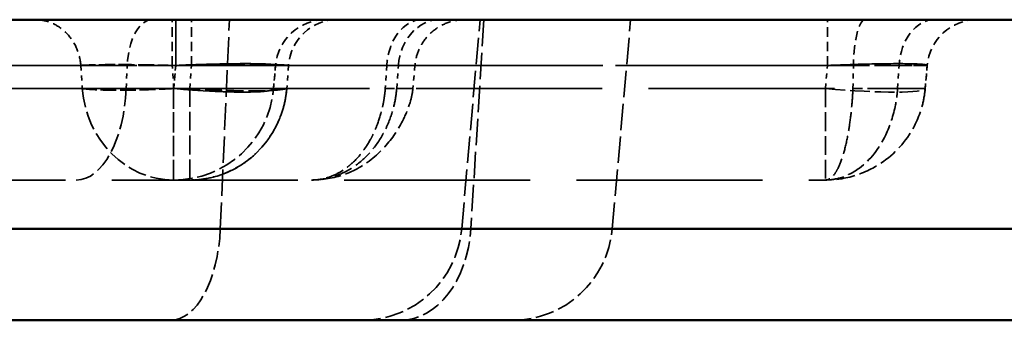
# Model space of a CAD drawing. Header units: millimetres. Extents: x 3367 to 6255, y 2001 to 4216.
# Tile 153 of 256: x 4992.41 to 5012.06, y 2703.69 to 2709.69. Entities that reach past the tile are written whole.
import ezdxf

# ---------------------------------------------------------------- set-up
doc = ezdxf.new("R2010")
doc.units = ezdxf.units.MM
doc.linetypes.add('DASHED', pattern=[0.2067, 0.1654, -0.0413])
for name, color, linetype, lineweight in [('Sichtbare Kanten(DIN)', 7, 'Continuous', 50), ('Sichtbare tangentiale Kanten(DIN)', 7, 'Continuous', 50), ('Verdeckte Kanten(DIN)', 7, 'DASHED', 35), ('Verdeckte tangentiale Kanten(DIN)', 7, 'DASHED', 35)]:
    doc.layers.add(name, color=color, linetype=linetype, lineweight=lineweight)

msp = doc.modelspace()

# ---------------------------------------------------------------- linework, layer by layer
at = {"layer": 'Sichtbare Kanten(DIN)'}
for p, q in [((4976.51017, 2709.68855), (5029.66828, 2709.68855)), ((4974.73613, 2703.68855), (5028.00121, 2703.68855))]:
    msp.add_line(p, q, dxfattribs=at)
at = {"layer": 'Sichtbare tangentiale Kanten(DIN)'}
msp.add_line((5029.41004, 2705.51424), (4976.14496, 2705.51424), dxfattribs=at)
at = {"layer": 'Verdeckte Kanten(DIN)', "ltscale": 3.192367}
for p, q in [((5001.22718, 2705.51424), (5001.59238, 2709.68855)), ((5004.232, 2705.51424), (5004.59721, 2709.68855))]:
    msp.add_line(p, q, dxfattribs=at)
at = {"layer": 'Verdeckte Kanten(DIN)', "ltscale": 0.354163}
msp.add_line((4997.47212, 2708.31424), (4997.5125, 2708.77571), dxfattribs=at)
at = {"layer": 'Verdeckte Kanten(DIN)', "ltscale": 0.352825}
for p, q in [((4997.47215, 2708.31424), (4997.51253, 2708.77571)), ((5010.47697, 2708.31424), (5010.51735, 2708.77571)), ((5010.51735, 2708.77571), (5010.47697, 2708.31424))]:
    msp.add_line(p, q, dxfattribs=at)
at = {"layer": 'Verdeckte Kanten(DIN)', "ltscale": 0.35282}
msp.add_line((5000.29323, 2708.77574), (5000.25287, 2708.31427), dxfattribs=at)
at = {"layer": 'Verdeckte Kanten(DIN)', "ltscale": 2.25794}
msp.add_line((4995.47824, 2708.31454), (4995.47824, 2706.48856), dxfattribs=at)
at = {"layer": 'Verdeckte Kanten(DIN)', "ltscale": 2.260439}
msp.add_line((4995.47824, 2706.48855), (4995.47824, 2708.31424), dxfattribs=at)
at = {"layer": 'Verdeckte Kanten(DIN)', "ltscale": 22.427334}
msp.add_line((4975.70502, 2706.48855), (5008.48458, 2706.48855), dxfattribs=at)
at = {"layer": 'Verdeckte Kanten(DIN)', "ltscale": 1.13017}
for centre, start in [((4998.50869, 2708.68855), 90), ((5011.51354, 2708.68855), 89.999998)]:
    msp.add_arc(centre, 1, start, 175, dxfattribs=at)
at = {"layer": 'Verdeckte Kanten(DIN)', "ltscale": 1.130144}
msp.add_arc((4998.50872, 2708.68855), 1, 90.001921, 175, dxfattribs=at)
at = {"layer": 'Verdeckte Kanten(DIN)', "ltscale": 2.261578}
msp.add_arc((4995.47973, 2708.48855), 2, 269.957181, 355, dxfattribs=at)
at = {"layer": 'Verdeckte Kanten(DIN)', "ltscale": 2.260465}
msp.add_arc((4995.47976, 2708.48855), 2, 269.999039, 355, dxfattribs=at)
at = {"layer": 'Verdeckte Kanten(DIN)', "ltscale": 2.260439}
for centre in [(4999.23479, 2705.68855), (5002.23962, 2705.68855)]:
    msp.add_arc(centre, 2, 270, 355, dxfattribs=at)
at = {"layer": 'Verdeckte Kanten(DIN)', "ltscale": 1.129892}
msp.add_open_spline([(5001.289, 2709.68855), (5001.28896, 2709.68855), (5001.28892, 2709.68855), (5001.28884, 2709.68855), (5001.28879, 2709.68855), (5001.28864, 2709.68855), (5001.28852, 2709.68855), (5001.28828, 2709.68855), (5001.28815, 2709.68855), (5001.28779, 2709.68855), (5001.28755, 2709.68855), (5001.28673, 2709.68855), (5001.28614, 2709.68855), (5001.28379, 2709.68854), (5001.28203, 2709.68853), (5001.27498, 2709.68846), (5001.26969, 2709.68837), (5001.24855, 2709.68783), (5001.23269, 2709.68704), (5001.16929, 2709.68237), (5001.12185, 2709.67544), (5000.96924, 2709.642), (5000.8657, 2709.60079), (5000.68208, 2709.48991), (5000.59913, 2709.4197), (5000.4611, 2709.25855), (5000.40425, 2709.16563), (5000.32633, 2708.97469), (5000.30211, 2708.87534), (5000.29341, 2708.77572)], degree=3, knots=[0, 0, 0, 0, 0.000025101, 0.000025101, 0.000046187, 0.000046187, 0.000086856, 0.000086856, 0.000127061, 0.000127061, 0.000198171, 0.000198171, 0.000374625, 0.000374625, 0.00090343, 0.00090343, 0.002489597, 0.002489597, 0.007249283, 0.007249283, 0.021560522, 0.021560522, 0.054120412, 0.054120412, 0.085911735, 0.085911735, 0.117775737, 0.117775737, 0.147777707, 0.147777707, 0.147777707, 0.147777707], dxfattribs=at)
at = {"layer": 'Verdeckte Kanten(DIN)', "ltscale": 0.002064}
msp.add_open_spline([(5000.29342, 2708.77572), (5000.29342, 2708.77572), (5000.29342, 2708.77572), (5000.29342, 2708.77572)], degree=3, dxfattribs=at)
at = {"layer": 'Verdeckte Kanten(DIN)', "ltscale": 2.261143}
msp.add_open_spline([(5000.25299, 2708.31424), (5000.24543, 2708.22791), (5000.22675, 2708.14253), (5000.16742, 2707.93621), (5000.11931, 2707.81622), (4999.96555, 2707.50347), (4999.84094, 2707.31698), (4999.52586, 2706.96671), (4999.32214, 2706.8056), (4998.90691, 2706.59605), (4998.69607, 2706.53206), (4998.39897, 2706.49392), (4998.31345, 2706.48855), (4998.22814, 2706.48855)], degree=3, knots=[0, 0, 0, 0, 0.025998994, 0.025998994, 0.064442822, 0.064442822, 0.130583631, 0.130583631, 0.205870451, 0.205870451, 0.270132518, 0.270132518, 0.295731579, 0.295731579, 0.295731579, 0.295731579], dxfattribs=at)
at = {"layer": 'Verdeckte Kanten(DIN)', "ltscale": 0.002126}
msp.add_open_spline([(5000.25298, 2708.31427), (5000.25298, 2708.31427), (5000.25298, 2708.31427), (5000.25298, 2708.31427)], degree=3, dxfattribs=at)
at = {"layer": 'Verdeckte Kanten(DIN)', "ltscale": 2.260655}
msp.add_open_spline([(5010.47697, 2708.31424), (5010.46749, 2708.20588), (5010.4492, 2708.0983), (5010.42201, 2707.99218), (5010.36763, 2707.77994), (5010.27675, 2707.5738), (5010.15556, 2707.38953), (5009.97377, 2707.11314), (5009.72497, 2706.88516), (5009.43378, 2706.72815), (5009.23966, 2706.62348), (5009.02638, 2706.55091), (5008.81021, 2706.51524), (5008.70213, 2706.4974), (5008.59336, 2706.48855), (5008.48458, 2706.48855)], degree=3, knots=[0, 0, 0, 0, 0.11111111, 0.11111111, 0.11111111, 0.33333333, 0.33333333, 0.33333333, 0.66666667, 0.66666667, 0.66666667, 0.88888889, 0.88888889, 0.88888889, 1, 1, 1, 1], dxfattribs=at)
at = {"layer": 'Verdeckte tangentiale Kanten(DIN)', "ltscale": 1.13017}
msp.add_line((4995.52012, 2708.77571), (4995.52012, 2709.68855), dxfattribs=at)
at = {"layer": 'Verdeckte tangentiale Kanten(DIN)', "ltscale": 3.192367}
for p, q in [((4996.40978, 2705.51424), (4996.59238, 2709.68855)), ((5001.66828, 2709.68855), (5001.41004, 2705.51424))]:
    msp.add_line(p, q, dxfattribs=at)
at = {"layer": 'Verdeckte tangentiale Kanten(DIN)', "ltscale": 22.497059}
msp.add_line((4977.07348, 2708.77571), (5009.95495, 2708.77571), dxfattribs=at)
at = {"layer": 'Verdeckte tangentiale Kanten(DIN)', "ltscale": 0.35328}
msp.add_line((4993.62705, 2708.77571), (4993.65481, 2708.31422), dxfattribs=at)
at = {"layer": 'Verdeckte tangentiale Kanten(DIN)', "ltscale": 0.352825}
for p, q in [((4994.53193, 2708.31424), (4994.55212, 2708.77571)), ((4997.51248, 2708.77571), (4997.47211, 2708.31424)), ((4999.73111, 2708.77571), (4999.70257, 2708.31424)), ((4999.92971, 2708.31424), (4999.96313, 2708.77571)), ((5009.03488, 2708.31424), (5009.04428, 2708.77571)), ((5009.9264, 2708.31424), (5009.95495, 2708.77571))]:
    msp.add_line(p, q, dxfattribs=at)
at = {"layer": 'Verdeckte tangentiale Kanten(DIN)', "ltscale": 0.352821}
msp.add_line((4994.53197, 2708.31424), (4994.55216, 2708.7757), dxfattribs=at)
at = {"layer": 'Verdeckte tangentiale Kanten(DIN)', "ltscale": 0.353396}
msp.add_line((4995.47824, 2708.31424), (4995.45188, 2708.77571), dxfattribs=at)
at = {"layer": 'Verdeckte tangentiale Kanten(DIN)', "ltscale": 0.354163}
for p, q in [((4995.52011, 2708.77571), (4995.47973, 2708.31424)), ((5008.48458, 2708.31424), (5008.52496, 2708.77571))]:
    msp.add_line(p, q, dxfattribs=at)
at = {"layer": 'Verdeckte tangentiale Kanten(DIN)', "ltscale": 0.353936}
msp.add_line((4995.47975, 2708.31454), (4995.52012, 2708.77571), dxfattribs=at)
at = {"layer": 'Verdeckte tangentiale Kanten(DIN)', "ltscale": 0.353651}
msp.add_line((4995.801, 2708.31424), (4995.83271, 2708.77571), dxfattribs=at)
at = {"layer": 'Verdeckte tangentiale Kanten(DIN)', "ltscale": 0.353945}
msp.add_line((4997.51251, 2708.77571), (4997.47214, 2708.31424), dxfattribs=at)
at = {"layer": 'Verdeckte tangentiale Kanten(DIN)', "ltscale": 0.353509}
msp.add_line((4997.7688, 2708.77572), (4997.73622, 2708.3142), dxfattribs=at)
at = {"layer": 'Verdeckte tangentiale Kanten(DIN)', "ltscale": 22.449903}
msp.add_line((4977.11386, 2708.31424), (5009.9264, 2708.31424), dxfattribs=at)
at = {"layer": 'Verdeckte tangentiale Kanten(DIN)', "ltscale": 1.13017}
for centre, start in [((4998.50868, 2708.68855), 89.999991), ((4998.50871, 2708.68855), 90)]:
    msp.add_arc(centre, 1, start, 175, dxfattribs=at)
at = {"layer": 'Verdeckte tangentiale Kanten(DIN)', "ltscale": 2.260439}
for centre, start, end in [((4995.47972, 2708.48855), 270.000005, 355.000001), ((4995.47975, 2708.48855), 270, 355)]:
    msp.add_arc(centre, 2, start, end, dxfattribs=at)
at = {"layer": 'Verdeckte tangentiale Kanten(DIN)', "ltscale": 1.13017}
for centre, ratio, start_param, end_param in [((4995.05022, 2708.68855), 0.50000131, 6.28318515, 7.76671516), ((4995.83271, 2708.68855), 0.00001, 4.79957478, 6.27782896), ((5000.43553, 2708.68855), 0.70710678, 0, 1.48352986), ((5000.78793, 2708.68855), 0.82794168, 0, 1.48352986), ((5008.52496, 2708.68855), 0.00001, 4.79954786, 6.27604443), ((5009.27623, 2708.68855), 0.23283217, 0, 1.48352986), ((5010.65937, 2708.68855), 0.70710678, 0, 1.48352986)]:
    msp.add_ellipse(centre, major_axis=(0, 1), ratio=ratio, start_param=start_param, end_param=end_param, dxfattribs=at)
at = {"layer": 'Verdeckte tangentiale Kanten(DIN)', "ltscale": 1.130168}
msp.add_ellipse((4995.05022, 2708.68855), major_axis=(0, 1), ratio=0.49999869, start_param=0, end_param=1.48352792, dxfattribs=at)
at = {"layer": 'Verdeckte tangentiale Kanten(DIN)', "ltscale": 1.130162}
msp.add_ellipse((4998.73684, 2708.68855), major_axis=(0, 1), ratio=0.97174209, start_param=0, end_param=1.48352022, dxfattribs=at)
at = {"layer": 'Verdeckte tangentiale Kanten(DIN)', "ltscale": 1.130163}
msp.add_ellipse((4998.73684, 2708.68855), major_axis=(0, 1), ratio=0.97174206, start_param=0, end_param=1.48352156, dxfattribs=at)
at = {"layer": 'Verdeckte tangentiale Kanten(DIN)', "ltscale": 2.260416}
msp.add_ellipse((4993.53575, 2708.48855), major_axis=(0, -2), ratio=0.49999869, start_param=0.00001676, end_param=1.48353136, dxfattribs=at)
at = {"layer": 'Verdeckte tangentiale Kanten(DIN)', "ltscale": 2.26042}
msp.add_ellipse((4995.47824, 2708.48855), major_axis=(0, -2), ratio=0.91520016, start_param=4.79966823, end_param=6.28318531, dxfattribs=at)
at = {"layer": 'Verdeckte tangentiale Kanten(DIN)', "ltscale": 2.260181}
msp.add_ellipse((4995.47824, 2708.48855), major_axis=(0, -2), ratio=0.91520015, start_param=4.79969248, end_param=6.28305248, dxfattribs=at)
at = {"layer": 'Verdeckte tangentiale Kanten(DIN)', "ltscale": 2.38184}
msp.add_ellipse((4995.47973, 2708.48855), major_axis=(1.99239, -0.17431), ratio=0.08682659, start_param=4.71998519, end_param=6.28318683, dxfattribs=at)
at = {"layer": 'Verdeckte tangentiale Kanten(DIN)', "ltscale": 2.260435}
msp.add_ellipse((4995.801, 2708.48855), major_axis=(0, -2), ratio=0.00001, start_param=4.79547537, end_param=6.27487927, dxfattribs=at)
at = {"layer": 'Verdeckte tangentiale Kanten(DIN)', "ltscale": 2.260372}
msp.add_ellipse((4995.801, 2708.48855), major_axis=(0, -2), ratio=0.97130752, start_param=0.00001246, end_param=1.48349817, dxfattribs=at)
at = {"layer": 'Verdeckte tangentiale Kanten(DIN)', "ltscale": 2.260439}
for centre, ratio, start_param, end_param in [((5008.48458, 2708.48855), 0.00001, 4.79981719, 6.29389645), ((4995.41358, 2705.68855), 0.5, 0, 1.48352986), ((5000.00121, 2705.68855), 0.70710678, 0, 1.48352986)]:
    msp.add_ellipse(centre, major_axis=(0, -2), ratio=ratio, start_param=start_param, end_param=end_param, dxfattribs=at)
at = {"layer": 'Verdeckte tangentiale Kanten(DIN)', "ltscale": 2.381838}
msp.add_ellipse((5008.48458, 2708.48855), major_axis=(1.99239, -0.17431), ratio=0.08682661, start_param=4.71998505, end_param=6.28318531, dxfattribs=at)
at = {"layer": 'Verdeckte tangentiale Kanten(DIN)'}
msp.add_ellipse((4993.53573, 2708.48855), major_axis=(0, -2), ratio=0.50000132, start_param=0, end_param=0.00003087, dxfattribs=at)
at = {"layer": 'Verdeckte tangentiale Kanten(DIN)', "ltscale": 1.130129}
for points, knots in [([(4993.62705, 2708.77572), (4993.61726, 2708.89783), (4993.5865, 2709.01908), (4993.53608, 2709.13084), (4993.48583, 2709.24223), (4993.4166, 2709.3426), (4993.33341, 2709.42583), (4993.25021, 2709.50906), (4993.1526, 2709.57561), (4993.04659, 2709.62056), (4992.98738, 2709.64567), (4992.92572, 2709.66393), (4992.86363, 2709.67513), (4992.81414, 2709.68406), (4992.76434, 2709.68855), (4992.71463, 2709.68855)], [0, 0, 0, 0, 0.25038791, 0.25038791, 0.25038791, 0.49994424, 0.49994424, 0.49994424, 0.74950576, 0.74950576, 0.74950576, 0.88888987, 0.88888987, 0.88888987, 1, 1, 1, 1]), ([(4995.45188, 2708.77571), (4995.45188, 2708.83032), (4995.45188, 2708.88453), (4995.45188, 2708.938), (4995.45188, 2709.04367), (4995.45188, 2709.14634), (4995.45188, 2709.23806), (4995.45188, 2709.37619), (4995.45188, 2709.49015), (4995.45188, 2709.56875), (4995.45188, 2709.62095), (4995.45188, 2709.65709), (4995.45188, 2709.675), (4995.45188, 2709.68407), (4995.45188, 2709.68855), (4995.45188, 2709.68855)], [0, 0, 0, 0, 0.11198827, 0.11198827, 0.11198827, 0.33333333, 0.33333333, 0.33333333, 0.66666667, 0.66666667, 0.66666667, 0.88801173, 0.88801173, 0.88801173, 1, 1, 1, 1]), ([(4995.52011, 2709.68855), (4995.52011, 2709.68855), (4995.52011, 2709.68407), (4995.52011, 2709.675), (4995.52011, 2709.65709), (4995.52011, 2709.62095), (4995.52011, 2709.56875), (4995.52011, 2709.49015), (4995.52011, 2709.37619), (4995.52011, 2709.23806), (4995.52011, 2709.14634), (4995.52011, 2709.04367), (4995.52011, 2708.938), (4995.52011, 2708.88453), (4995.52011, 2708.83032), (4995.52011, 2708.77571)], [0, 0, 0, 0, 0.11198827, 0.11198827, 0.11198827, 0.33333333, 0.33333333, 0.33333333, 0.66666667, 0.66666667, 0.66666667, 0.88801173, 0.88801173, 0.88801173, 1, 1, 1, 1])]:
    msp.add_open_spline(points, degree=3, knots=knots, dxfattribs=at)
at = {"layer": 'Verdeckte tangentiale Kanten(DIN)', "ltscale": 19.835167}
msp.add_open_spline([(4976.44597, 2708.77571), (4976.82906, 2708.77571), (4977.22031, 2708.77571), (4977.61714, 2708.77571), (4977.98118, 2708.77571), (4978.34991, 2708.77571), (4978.72268, 2708.77571), (4978.76815, 2708.77571), (4978.81367, 2708.77571), (4978.85925, 2708.77571), (4979.69741, 2708.77571), (4980.55326, 2708.77571), (4981.41019, 2708.77571), (4981.65501, 2708.77571), (4981.89993, 2708.77571), (4982.14457, 2708.77571), (4982.75624, 2708.77571), (4983.36617, 2708.77571), (4983.96835, 2708.77571), (4984.49586, 2708.77571), (4985.01743, 2708.77571), (4985.52917, 2708.77571), (4985.83525, 2708.77571), (4986.13781, 2708.77571), (4986.43604, 2708.77571), (4987.20562, 2708.77571), (4987.94638, 2708.77571), (4988.64497, 2708.77571), (4988.6697, 2708.77571), (4988.69439, 2708.77571), (4988.71901, 2708.77571), (4989.43925, 2708.77571), (4990.11383, 2708.77571), (4990.72985, 2708.77571), (4990.91825, 2708.77571), (4991.10118, 2708.77571), (4991.27832, 2708.77571), (4991.68027, 2708.77571), (4992.05272, 2708.77571), (4992.39171, 2708.77571), (4992.63599, 2708.77571), (4992.8629, 2708.77571), (4993.07151, 2708.77571), (4993.13238, 2708.77571), (4993.19169, 2708.77571), (4993.24941, 2708.77571), (4993.38398, 2708.77571), (4993.50993, 2708.77571), (4993.62696, 2708.77571)], degree=3, knots=[1.04819848, 1.04819848, 1.04819848, 1.04819848, 2.29553417, 2.29553417, 2.29553417, 3.43981668, 3.43981668, 3.43981668, 3.57939413, 3.57939413, 3.57939413, 6.14628278, 6.14628278, 6.14628278, 6.87963336, 6.87963336, 6.87963336, 8.71321316, 8.71321316, 8.71321316, 10.31945004, 10.31945004, 10.31945004, 11.28015709, 11.28015709, 11.28015709, 13.75926672, 13.75926672, 13.75926672, 13.84704296, 13.84704296, 13.84704296, 16.41398858, 16.41398858, 16.41398858, 17.1990834, 17.1990834, 17.1990834, 18.98056052, 18.98056052, 18.98056052, 20.26431387, 20.26431387, 20.26431387, 20.63890008, 20.63890008, 20.63890008, 21.51217318, 21.51217318, 21.51217318, 21.51217318], dxfattribs=at)
at = {"layer": 'Verdeckte tangentiale Kanten(DIN)', "ltscale": 1.758557}
msp.add_open_spline([(4995.45188, 2708.77571), (4995.23877, 2708.78172), (4994.81256, 2708.79052), (4994.121, 2708.79486), (4993.76411, 2708.78535), (4993.62705, 2708.77571)], degree=3, knots=[0, 0, 0, 0, 0.63915172, 1.27830343, 2.30813997, 2.30813997, 2.30813997, 2.30813997], dxfattribs=at)
at = {"layer": 'Verdeckte tangentiale Kanten(DIN)', "ltscale": 1.758556}
msp.add_open_spline([(4993.62705, 2708.77571), (4993.71212, 2708.78169), (4993.94537, 2708.79042), (4994.55232, 2708.7949), (4995.10856, 2708.7854), (4995.45188, 2708.77571)], degree=3, knots=[0.00000011, 0.00000011, 0.00000011, 0.00000011, 0.63922469, 1.27844938, 2.30813909, 2.30813909, 2.30813909, 2.30813909], dxfattribs=at)
at = {"layer": 'Verdeckte tangentiale Kanten(DIN)', "ltscale": 0.84149}
msp.add_open_spline([(4994.55216, 2708.77571), (4994.871, 2708.77571), (4995.1726, 2708.77571), (4995.45184, 2708.77571)], degree=3, dxfattribs=at)
at = {"layer": 'Verdeckte tangentiale Kanten(DIN)', "ltscale": 4.723594}
msp.add_open_spline([(4997.51248, 2708.77571), (4997.51248, 2708.77571), (4997.36492, 2708.77571), (4996.73411, 2708.77571), (4995.77626, 2708.77571), (4994.98097, 2708.77571), (4994.55216, 2708.77571)], degree=3, knots=[0, 0, 0, 0, 1.61408186, 3.22816372, 4.71379877, 6.19939511, 6.19939511, 6.19939511, 6.19939511], dxfattribs=at)
at = {"layer": 'Verdeckte tangentiale Kanten(DIN)', "ltscale": 3.812965}
msp.add_open_spline([(4995.5201, 2708.77571), (4995.62457, 2708.77571), (4996.11578, 2708.77571), (4996.8212, 2708.77571), (4997.38756, 2708.77571), (4997.51246, 2708.77571), (4997.51246, 2708.77571)], degree=3, knots=[1.19527247, 1.19527247, 1.19527247, 1.19527247, 1.61408186, 3.22816372, 4.71379877, 6.19943383, 6.19943383, 6.19943383, 6.19943383], dxfattribs=at)
at = {"layer": 'Verdeckte tangentiale Kanten(DIN)', "ltscale": 2.388949}
msp.add_open_spline([(4995.52011, 2708.77571), (4995.87012, 2708.79073), (4996.5675, 2708.81269), (4997.32991, 2708.81269), (4997.51381, 2708.79073), (4997.5125, 2708.77571)], degree=3, dxfattribs=at)
at = {"layer": 'Verdeckte tangentiale Kanten(DIN)', "ltscale": 2.388951}
msp.add_open_spline([(4997.51251, 2708.77571), (4997.51246, 2708.77642), (4997.5124, 2708.77713), (4997.51209, 2708.77783), (4997.51179, 2708.77852), (4997.51122, 2708.7792), (4997.51046, 2708.77987), (4997.50895, 2708.78121), (4997.50667, 2708.7825), (4997.50359, 2708.78374), (4997.49743, 2708.78623), (4997.48806, 2708.78853), (4997.47558, 2708.79066), (4997.45062, 2708.79491), (4997.41321, 2708.79846), (4997.36373, 2708.80142), (4997.35052, 2708.80222), (4997.33645, 2708.80296), (4997.32155, 2708.80367), (4997.28061, 2708.80561), (4997.23339, 2708.80721), (4997.1804, 2708.80844), (4997.10812, 2708.8101), (4997.02511, 2708.81108), (4996.93286, 2708.8112), (4996.88362, 2708.81127), (4996.83174, 2708.8111), (4996.77758, 2708.81068), (4996.73031, 2708.81032), (4996.68125, 2708.80977), (4996.63062, 2708.80904), (4996.52194, 2708.80748), (4996.40601, 2708.80507), (4996.28513, 2708.80198), (4996.25286, 2708.80116), (4996.22023, 2708.80029), (4996.1873, 2708.79937), (4996.09689, 2708.79684), (4996.00416, 2708.79403), (4995.91011, 2708.79087), (4995.84594, 2708.78871), (4995.78115, 2708.78638), (4995.71605, 2708.78387), (4995.6835, 2708.78261), (4995.65088, 2708.78131), (4995.6182, 2708.77994), (4995.58553, 2708.77858), (4995.55281, 2708.77715), (4995.52012, 2708.77571)], degree=3, knots=[0, 0, 0, 0, 0.0489689, 0.0489689, 0.0489689, 0.09794288, 0.09794288, 0.09794288, 0.19590682, 0.19590682, 0.19590682, 0.39189511, 0.39189511, 0.39189511, 0.78376421, 0.78376421, 0.78376421, 0.88840332, 0.88840332, 0.88840332, 1.17572283, 1.17572283, 1.17572283, 1.5675979, 1.5675979, 1.5675979, 1.77680663, 1.77680663, 1.77680663, 1.95937933, 1.95937933, 1.95937933, 2.35129125, 2.35129125, 2.35129125, 2.45593235, 2.45593235, 2.45593235, 2.74317341, 2.74317341, 2.74317341, 2.9391608, 2.9391608, 2.9391608, 3.03712717, 3.03712717, 3.03712717, 3.13505806, 3.13505806, 3.13505806, 3.13505806], dxfattribs=at)
at = {"layer": 'Verdeckte tangentiale Kanten(DIN)', "ltscale": 2.02492}
msp.add_open_spline([(4997.7688, 2708.77571), (4997.71598, 2708.78333), (4997.53493, 2708.79488), (4997.0735, 2708.80134), (4996.48297, 2708.79444), (4996.04943, 2708.78305), (4995.83271, 2708.77571)], degree=3, knots=[0.00000053, 0.00000053, 0.00000053, 0.00000053, 0.67898409, 1.35796819, 2.00772546, 2.65748274, 2.65748274, 2.65748274, 2.65748274], dxfattribs=at)
at = {"layer": 'Verdeckte tangentiale Kanten(DIN)', "ltscale": 12.759509}
msp.add_open_spline([(5009.04428, 2708.77571), (5007.89387, 2708.77571), (5005.65727, 2708.77571), (5002.67569, 2708.77571), (5000.22835, 2708.77571), (4998.6145, 2708.77571), (4997.96961, 2708.77571), (4997.76893, 2708.77571)], degree=3, knots=[0, 0, 0, 0, 3.54821943, 7.09643885, 10.64465828, 14.19287771, 16.74105599, 16.74105599, 16.74105599, 16.74105599], dxfattribs=at)
at = {"layer": 'Verdeckte tangentiale Kanten(DIN)', "ltscale": 4.151223}
msp.add_open_spline([(4997.76894, 2708.77571), (4997.87396, 2708.77571), (4997.99795, 2708.77571), (4998.14044, 2708.77571), (4998.17203, 2708.77571), (4998.20453, 2708.77571), (4998.23793, 2708.77571), (4998.35926, 2708.77571), (4998.49244, 2708.77571), (4998.63713, 2708.77571), (4998.82167, 2708.77571), (4999.02492, 2708.77571), (4999.24637, 2708.77571), (4999.46763, 2708.77571), (4999.70705, 2708.77571), (4999.96313, 2708.77571)], degree=3, knots=[24.01025007, 24.01025007, 24.01025007, 24.01025007, 25.34540583, 25.34540583, 25.34540583, 25.64139686, 25.64139686, 25.64139686, 26.7164684, 26.7164684, 26.7164684, 28.08760199, 28.08760199, 28.08760199, 29.45756991, 29.45756991, 29.45756991, 29.45756991], dxfattribs=at)
at = {"layer": 'Verdeckte tangentiale Kanten(DIN)', "ltscale": 1.148128}
msp.add_open_spline([(5000.29342, 2708.77572), (5000.29342, 2708.77572), (5000.29229, 2708.77572), (5000.29005, 2708.77571), (5000.28871, 2708.77571), (5000.28697, 2708.77571), (5000.28483, 2708.77571), (5000.26495, 2708.77571), (5000.21047, 2708.77571), (5000.12451, 2708.77571), (5000.11988, 2708.77571), (5000.11516, 2708.77571), (5000.11035, 2708.77571), (5000.06326, 2708.77571), (5000.00749, 2708.77574), (4999.94395, 2708.77576), (4999.9122, 2708.77576), (4999.87851, 2708.77577), (4999.84298, 2708.77576), (4999.82522, 2708.77576), (4999.807, 2708.77575), (4999.78837, 2708.77574), (4999.77905, 2708.77574), (4999.76962, 2708.77573), (4999.76006, 2708.77573), (4999.7505, 2708.77572), (4999.74081, 2708.77572), (4999.73111, 2708.77571)], degree=3, knots=[1.14390423, 1.14390423, 1.14390423, 1.14390423, 1.2576266, 1.2576266, 1.2576266, 1.32536804, 1.32536804, 1.32536804, 1.95418064, 1.95418064, 1.95418064, 1.98805271, 1.98805271, 1.98805271, 2.31949067, 2.31949067, 2.31949067, 2.48512103, 2.48512103, 2.48512103, 2.56792597, 2.56792597, 2.56792597, 2.60932937, 2.60932937, 2.60932937, 2.65073467, 2.65073467, 2.65073467, 2.65073467], dxfattribs=at)
at = {"layer": 'Verdeckte tangentiale Kanten(DIN)', "ltscale": 0.869396}
msp.add_open_spline([(4999.96313, 2708.77571), (4999.97831, 2708.77574), (4999.99351, 2708.77576), (5000.00807, 2708.77578), (5000.02262, 2708.77579), (5000.03654, 2708.7758), (5000.04995, 2708.77581), (5000.0768, 2708.77582), (5000.10166, 2708.77581), (5000.12434, 2708.77579), (5000.16508, 2708.77576), (5000.19878, 2708.77571), (5000.22502, 2708.77571), (5000.22801, 2708.77571), (5000.2309, 2708.77571), (5000.23369, 2708.77571), (5000.27313, 2708.77571), (5000.29319, 2708.77572), (5000.29342, 2708.77572)], degree=3, knots=[0, 0, 0, 0, 0.08280284, 0.08280284, 0.08280284, 0.16561333, 0.16561333, 0.16561333, 0.33125869, 0.33125869, 0.33125869, 0.6288133, 0.6288133, 0.6288133, 0.66268468, 0.66268468, 0.66268468, 1.14106605, 1.14106605, 1.14106605, 1.14106605], dxfattribs=at)
at = {"layer": 'Verdeckte tangentiale Kanten(DIN)', "ltscale": 2.388947}
for points in [[(5010.51735, 2708.77571), (5010.51866, 2708.79073), (5010.33476, 2708.81269), (5009.57235, 2708.81269), (5008.87497, 2708.79073), (5008.52496, 2708.77571)], [(5008.52496, 2708.77571), (5008.87497, 2708.79073), (5009.57235, 2708.81269), (5010.33476, 2708.81269), (5010.51866, 2708.79073), (5010.51735, 2708.77571)]]:
    msp.add_open_spline(points, degree=3, dxfattribs=at)
at = {"layer": 'Verdeckte tangentiale Kanten(DIN)', "ltscale": 1.954018}
msp.add_open_spline([(5009.04428, 2708.77571), (5009.13155, 2708.77571), (5009.21736, 2708.77571), (5009.30128, 2708.7757), (5009.30544, 2708.7757), (5009.3096, 2708.7757), (5009.31375, 2708.7757), (5009.48758, 2708.77568), (5009.65304, 2708.77568), (5009.79985, 2708.77571), (5010.02431, 2708.77575), (5010.20596, 2708.77576), (5010.33015, 2708.77571), (5010.33108, 2708.77571), (5010.33201, 2708.77571), (5010.33294, 2708.77571), (5010.41358, 2708.77568), (5010.46897, 2708.77568), (5010.49651, 2708.7757), (5010.49717, 2708.7757), (5010.49782, 2708.7757), (5010.49845, 2708.7757), (5010.51108, 2708.77571), (5010.51735, 2708.77571), (5010.51735, 2708.77571)], degree=3, knots=[0, 0, 0, 0, 0.10583198, 0.10583198, 0.10583198, 0.11107995, 0.11107995, 0.11107995, 0.3307824, 0.3307824, 0.3307824, 0.66669475, 0.66669475, 0.66669475, 0.6692185, 0.6692185, 0.6692185, 0.88889825, 0.88889825, 0.88889825, 0.89416803, 0.89416803, 0.89416803, 1, 1, 1, 1], dxfattribs=at)
at = {"layer": 'Verdeckte tangentiale Kanten(DIN)', "ltscale": 1.148823}
msp.add_open_spline([(5009.95495, 2708.77571), (5010.14627, 2708.77571), (5010.42538, 2708.77571), (5010.51735, 2708.77571), (5010.51735, 2708.77571)], degree=3, knots=[0, 0, 0, 0, 0.81220807, 1.50797477, 1.50797477, 1.50797477, 1.50797477], dxfattribs=at)
at = {"layer": 'Verdeckte tangentiale Kanten(DIN)', "ltscale": 19.822723}
msp.add_open_spline([(4993.6548, 2708.31424), (4993.52402, 2708.31424), (4993.09875, 2708.31424), (4992.05295, 2708.31424), (4990.27347, 2708.31424), (4987.84381, 2708.31424), (4985.10771, 2708.31424), (4982.1983, 2708.31424), (4979.58813, 2708.31424), (4977.68905, 2708.31424), (4976.77797, 2708.31424), (4976.47894, 2708.31424)], degree=3, knots=[0.000000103, 0.000000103, 0.000000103, 0.000000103, 0.047619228, 0.142857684, 0.285714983, 0.428572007, 0.571429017, 0.714285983, 0.857142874, 0.952380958, 0.999998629, 0.999998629, 0.999998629, 0.999998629], dxfattribs=at)
at = {"layer": 'Verdeckte tangentiale Kanten(DIN)', "ltscale": 1.753782}
msp.add_open_spline([(4993.65481, 2708.31419), (4993.68929, 2708.3094), (4993.80745, 2708.29644), (4994.13116, 2708.27945), (4994.63826, 2708.27946), (4995.13982, 2708.29647), (4995.39363, 2708.30945), (4995.47824, 2708.31424)], degree=3, knots=[0, 0, 0, 0, 0.1111111, 0.3333333, 0.66666663, 0.88888888, 1, 1, 1, 1], dxfattribs=at)
at = {"layer": 'Verdeckte tangentiale Kanten(DIN)', "ltscale": 0.001062}
msp.add_open_spline([(4993.65484, 2708.31424), (4993.65505, 2708.31424), (4993.65525, 2708.31424), (4993.65546, 2708.31424)], degree=3, dxfattribs=at)
at = {"layer": 'Verdeckte tangentiale Kanten(DIN)', "ltscale": 1.751301}
msp.add_open_spline([(4995.47824, 2708.31424), (4995.39363, 2708.30945), (4995.13982, 2708.29647), (4994.63826, 2708.27946), (4994.13116, 2708.27945), (4993.80814, 2708.2964), (4993.6903, 2708.30929), (4993.65613, 2708.31401)], degree=3, knots=[0, 0, 0, 0, 0.111111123, 0.333333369, 0.666666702, 0.888888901, 0.998576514, 0.998576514, 0.998576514, 0.998576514], dxfattribs=at)
at = {"layer": 'Verdeckte tangentiale Kanten(DIN)', "ltscale": 4.691405}
for points in [[(4997.47209, 2708.31424), (4997.47209, 2708.31424), (4997.45885, 2708.31424), (4997.43249, 2708.31424), (4997.39949, 2708.31423), (4997.3458, 2708.31422), (4997.27172, 2708.31422), (4997.22746, 2708.31422), (4997.17592, 2708.31422), (4997.11745, 2708.31422), (4997.0002, 2708.31423), (4996.85517, 2708.31424), (4996.68428, 2708.31424), (4996.51338, 2708.31424), (4996.31661, 2708.31423), (4996.09634, 2708.31422), (4995.98649, 2708.31422), (4995.8708, 2708.31422), (4995.74978, 2708.31422), (4995.54724, 2708.31422), (4995.32974, 2708.31423), (4995.10102, 2708.31424), (4994.91832, 2708.31424), (4994.72844, 2708.31424), (4994.53193, 2708.31424)], [(4994.53194, 2708.31424), (4994.72845, 2708.31424), (4994.91833, 2708.31424), (4995.10103, 2708.31424), (4995.32975, 2708.31423), (4995.54725, 2708.31422), (4995.74979, 2708.31422), (4995.87081, 2708.31422), (4995.9865, 2708.31422), (4996.09635, 2708.31422), (4996.31662, 2708.31423), (4996.51339, 2708.31424), (4996.68429, 2708.31424), (4996.85519, 2708.31424), (4997.00022, 2708.31423), (4997.11747, 2708.31422), (4997.17594, 2708.31422), (4997.22748, 2708.31422), (4997.27174, 2708.31422), (4997.34582, 2708.31422), (4997.39951, 2708.31423), (4997.43251, 2708.31424), (4997.45887, 2708.31424), (4997.47211, 2708.31424), (4997.47211, 2708.31424)]]:
    msp.add_open_spline(points, degree=3, knots=[0, 0, 0, 0, 0.11111071, 0.11111071, 0.11111071, 0.25021193, 0.25021193, 0.25021193, 0.33333212, 0.33333212, 0.33333212, 0.4999998, 0.4999998, 0.4999998, 0.66666782, 0.66666782, 0.66666782, 0.74978798, 0.74978798, 0.74978798, 0.88888927, 0.88888927, 0.88888927, 1, 1, 1, 1], dxfattribs=at)
at = {"layer": 'Verdeckte tangentiale Kanten(DIN)', "ltscale": 2.379713}
msp.add_open_spline([(4997.47214, 2708.31424), (4997.4714, 2708.31147), (4997.47066, 2708.30871), (4997.46892, 2708.30603), (4997.46718, 2708.30335), (4997.46444, 2708.30076), (4997.46096, 2708.29824), (4997.45564, 2708.29441), (4997.44859, 2708.29073), (4997.43969, 2708.28723), (4997.43694, 2708.28615), (4997.43402, 2708.28508), (4997.43093, 2708.28404), (4997.40489, 2708.27525), (4997.36621, 2708.26769), (4997.31556, 2708.2616), (4997.2818, 2708.25755), (4997.24273, 2708.25415), (4997.19902, 2708.25142), (4997.11136, 2708.24595), (4997.00493, 2708.24316), (4996.88253, 2708.24318), (4996.75985, 2708.2432), (4996.62108, 2708.24603), (4996.47036, 2708.25155), (4996.39573, 2708.25429), (4996.31805, 2708.2577), (4996.23824, 2708.26175), (4996.11795, 2708.26786), (4995.99283, 2708.27544), (4995.86627, 2708.28426), (4995.85108, 2708.28532), (4995.83587, 2708.28639), (4995.82064, 2708.28749), (4995.77182, 2708.29099), (4995.72284, 2708.29467), (4995.67379, 2708.2985), (4995.6415, 2708.30103), (4995.60917, 2708.30362), (4995.57683, 2708.30631), (4995.54448, 2708.30899), (4995.51212, 2708.31176), (4995.47975, 2708.31454)], degree=3, knots=[0, 0, 0, 0, 0.03156629, 0.03156629, 0.03156629, 0.06312155, 0.06312155, 0.06312155, 0.11117458, 0.11117458, 0.11117458, 0.12599635, 0.12599635, 0.12599635, 0.25052461, 0.25052461, 0.25052461, 0.33352375, 0.33352375, 0.33352375, 0.49999993, 0.49999993, 0.49999993, 0.66685708, 0.66685708, 0.66685708, 0.74947823, 0.74947823, 0.74947823, 0.87400443, 0.87400443, 0.87400443, 0.88895236, 0.88895236, 0.88895236, 0.9368784, 0.9368784, 0.9368784, 0.96843354, 0.96843354, 0.96843354, 1, 1, 1, 1], dxfattribs=at)
at = {"layer": 'Verdeckte tangentiale Kanten(DIN)', "ltscale": 2.018385}
msp.add_open_spline([(4997.73621, 2708.31418), (4997.72919, 2708.31233), (4997.72217, 2708.31049), (4997.71446, 2708.30871), (4997.70674, 2708.30693), (4997.69833, 2708.30521), (4997.6894, 2708.30354), (4997.67573, 2708.30099), (4997.66084, 2708.29855), (4997.64468, 2708.29624), (4997.63978, 2708.29553), (4997.63476, 2708.29484), (4997.62962, 2708.29416), (4997.58578, 2708.28837), (4997.53328, 2708.28343), (4997.47299, 2708.27946), (4997.43287, 2708.27682), (4997.38931, 2708.27461), (4997.34277, 2708.27283), (4997.24927, 2708.26927), (4997.14369, 2708.26746), (4997.02807, 2708.26747), (4996.91245, 2708.26747), (4996.78677, 2708.26928), (4996.65367, 2708.27286), (4996.58742, 2708.27463), (4996.51926, 2708.27685), (4996.4498, 2708.27949), (4996.34542, 2708.28347), (4996.23809, 2708.28841), (4996.12987, 2708.29421), (4996.11719, 2708.29489), (4996.1045, 2708.29558), (4996.09181, 2708.29628), (4996.04992, 2708.2986), (4996.00794, 2708.30104), (4995.96591, 2708.3036), (4995.93846, 2708.30527), (4995.91098, 2708.30699), (4995.88349, 2708.30877), (4995.856, 2708.31055), (4995.8285, 2708.31239), (4995.801, 2708.31424)], degree=3, knots=[0, 0, 0, 0, 0.0314763, 0.0314763, 0.0314763, 0.06294478, 0.06294478, 0.06294478, 0.1111111, 0.1111111, 0.1111111, 0.12571385, 0.12571385, 0.12571385, 0.25037764, 0.25037764, 0.25037764, 0.33333329, 0.33333329, 0.33333329, 0.5, 0.5, 0.5, 0.66666663, 0.66666663, 0.66666663, 0.74962236, 0.74962236, 0.74962236, 0.87428615, 0.87428615, 0.87428615, 0.88888888, 0.88888888, 0.88888888, 0.93705521, 0.93705521, 0.93705521, 0.9685237, 0.9685237, 0.9685237, 1, 1, 1, 1], dxfattribs=at)
at = {"layer": 'Verdeckte tangentiale Kanten(DIN)', "ltscale": 2.260217}
msp.add_open_spline([(4997.73621, 2708.31418), (4997.72701, 2708.20589), (4997.70908, 2708.09834), (4997.68264, 2707.99225), (4997.64949, 2707.85921), (4997.60276, 2707.7283), (4997.54325, 2707.60393), (4997.50786, 2707.52996), (4997.46796, 2707.45831), (4997.42405, 2707.3896), (4997.33571, 2707.2514), (4997.23124, 2707.12516), (4997.11338, 2707.01398), (4996.99559, 2706.90285), (4996.8644, 2706.80675), (4996.72305, 2706.72822), (4996.65267, 2706.68912), (4996.57979, 2706.65441), (4996.50506, 2706.62453), (4996.3796, 2706.57437), (4996.24893, 2706.53787), (4996.11737, 2706.51546), (4996.0124, 2706.49758), (4995.90677, 2706.48856), (4995.80112, 2706.48855)], degree=3, knots=[0, 0, 0, 0, 0.11111008, 0.11111008, 0.11111008, 0.25045292, 0.25045292, 0.25045292, 0.33333025, 0.33333025, 0.33333025, 0.50003822, 0.50003822, 0.50003822, 0.66666358, 0.66666358, 0.66666358, 0.74962054, 0.74962054, 0.74962054, 0.88888786, 0.88888786, 0.88888786, 1, 1, 1, 1], dxfattribs=at)
at = {"layer": 'Verdeckte tangentiale Kanten(DIN)', "ltscale": 2.261326}
msp.add_open_spline([(4998.22814, 2706.48855), (4998.32042, 2706.48855), (4998.41265, 2706.49757), (4998.50429, 2706.51544), (4998.61918, 2706.53784), (4998.73328, 2706.57435), (4998.84288, 2706.62453), (4998.90811, 2706.6544), (4998.97173, 2706.68909), (4999.0332, 2706.72816), (4999.15675, 2706.80671), (4999.27153, 2706.90283), (4999.37481, 2707.014), (4999.47809, 2707.12516), (4999.56988, 2707.25137), (4999.64788, 2707.38954), (4999.68669, 2707.45828), (4999.72205, 2707.52997), (4999.75356, 2707.60397), (4999.8065, 2707.72832), (4999.84851, 2707.8592), (4999.87893, 2707.99223), (4999.90318, 2708.09832), (4999.92017, 2708.20588), (4999.92971, 2708.31424)], degree=3, knots=[0, 0, 0, 0, 0.11111549, 0.11111549, 0.11111549, 0.25043278, 0.25043278, 0.25043278, 0.33334647, 0.33334647, 0.33334647, 0.50001377, 0.50001377, 0.50001377, 0.66667776, 0.66667776, 0.66667776, 0.74958768, 0.74958768, 0.74958768, 0.88889259, 0.88889259, 0.88889259, 1, 1, 1, 1], dxfattribs=at)
at = {"layer": 'Verdeckte tangentiale Kanten(DIN)', "ltscale": 2.261538}
msp.add_open_spline([(4999.70257, 2708.31424), (4999.69742, 2708.25295), (4999.69012, 2708.19109), (4999.681, 2708.13052), (4999.674, 2708.08399), (4999.66591, 2708.03826), (4999.65649, 2707.99217), (4999.6536, 2707.97803), (4999.6506, 2707.96394), (4999.64749, 2707.94987), (4999.62132, 2707.83154), (4999.58718, 2707.71512), (4999.54571, 2707.60397), (4999.51809, 2707.52996), (4999.48724, 2707.45826), (4999.45344, 2707.38952), (4999.43649, 2707.35505), (4999.41881, 2707.32134), (4999.40043, 2707.28841), (4999.34513, 2707.18935), (4999.28349, 2707.09744), (4999.21636, 2707.014), (4999.14923, 2706.93054), (4999.07663, 2706.85556), (4998.99954, 2706.79015), (4998.97391, 2706.76841), (4998.94779, 2706.74772), (4998.9212, 2706.72813), (4998.86817, 2706.68906), (4998.81331, 2706.65443), (4998.7571, 2706.62454), (4998.67268, 2706.57965), (4998.5852, 2706.54557), (4998.49709, 2706.52284), (4998.48661, 2706.52014), (4998.47613, 2706.5176), (4998.46563, 2706.51521), (4998.43136, 2706.50743), (4998.39752, 2706.50148), (4998.36317, 2706.49714), (4998.31849, 2706.4915), (4998.27298, 2706.48855), (4998.22814, 2706.48855)], degree=3, knots=[0, 0, 0, 0, 0.06284265, 0.06284265, 0.06284265, 0.11111111, 0.11111111, 0.11111111, 0.12591331, 0.12591331, 0.12591331, 0.25041993, 0.25041993, 0.25041993, 0.33333333, 0.33333333, 0.33333333, 0.3749097, 0.3749097, 0.3749097, 0.49999282, 0.49999282, 0.49999282, 0.62508725, 0.62508725, 0.62508725, 0.66666667, 0.66666667, 0.66666667, 0.74957341, 0.74957341, 0.74957341, 0.87408526, 0.87408526, 0.87408526, 0.88888889, 0.88888889, 0.88888889, 0.93717916, 0.93717916, 0.93717916, 1, 1, 1, 1], dxfattribs=at)
at = {"layer": 'Verdeckte tangentiale Kanten(DIN)', "ltscale": 1.123862}
msp.add_open_spline([(4999.70257, 2708.31424), (4999.76689, 2708.31424), (4999.82656, 2708.31424), (4999.88118, 2708.31423), (4999.88377, 2708.31423), (4999.88636, 2708.31423), (4999.88893, 2708.31423), (5000.00108, 2708.31421), (5000.09114, 2708.31421), (5000.15258, 2708.31424), (5000.21902, 2708.31428), (5000.25277, 2708.31429), (5000.25298, 2708.31427)], degree=3, knots=[0, 0, 0, 0, 0.106074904, 0.106074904, 0.106074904, 0.111111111, 0.111111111, 0.111111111, 0.33086467, 0.33086467, 0.33086467, 0.568490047, 0.568490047, 0.568490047, 0.568490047], dxfattribs=at)
at = {"layer": 'Verdeckte tangentiale Kanten(DIN)', "ltscale": 0.851122}
msp.add_open_spline([(5000.25298, 2708.31427), (5000.25293, 2708.31427), (5000.24729, 2708.31426), (5000.236, 2708.31424), (5000.23571, 2708.31424), (5000.23542, 2708.31424), (5000.23513, 2708.31424), (5000.2089, 2708.31421), (5000.15296, 2708.31421), (5000.0717, 2708.31423), (5000.06983, 2708.31423), (5000.06796, 2708.31423), (5000.06607, 2708.31423), (5000.02629, 2708.31424), (4999.98072, 2708.31424), (4999.92971, 2708.31424)], degree=3, knots=[0.569616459, 0.569616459, 0.569616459, 0.569616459, 0.666666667, 0.666666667, 0.666666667, 0.66913533, 0.66913533, 0.66913533, 0.888888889, 0.888888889, 0.888888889, 0.893925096, 0.893925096, 0.893925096, 1, 1, 1, 1], dxfattribs=at)
at = {"layer": 'Verdeckte tangentiale Kanten(DIN)', "ltscale": 2.260655}
msp.add_open_spline([(5008.48458, 2706.48855), (5008.56271, 2706.48855), (5008.64083, 2706.4974), (5008.71847, 2706.51524), (5008.87376, 2706.55091), (5009.02705, 2706.62348), (5009.16677, 2706.72815), (5009.37635, 2706.88516), (5009.55591, 2707.11314), (5009.68813, 2707.38953), (5009.77628, 2707.5738), (5009.84302, 2707.77994), (5009.8839, 2707.99218), (5009.90434, 2708.0983), (5009.91849, 2708.20588), (5009.9264, 2708.31424)], degree=3, knots=[0, 0, 0, 0, 0.11111111, 0.11111111, 0.11111111, 0.33333333, 0.33333333, 0.33333333, 0.66666667, 0.66666667, 0.66666667, 0.88888889, 0.88888889, 0.88888889, 1, 1, 1, 1], dxfattribs=at)
at = {"layer": 'Verdeckte tangentiale Kanten(DIN)', "ltscale": 2.261236}
msp.add_open_spline([(5009.03488, 2708.31424), (5009.02987, 2708.20588), (5009.02276, 2708.09832), (5009.01357, 2707.99223), (5009.00205, 2707.8592), (5008.98722, 2707.72832), (5008.96926, 2707.60397), (5008.95857, 2707.52997), (5008.94678, 2707.45828), (5008.93401, 2707.38954), (5008.90833, 2707.25137), (5008.87871, 2707.12516), (5008.84574, 2707.014), (5008.81278, 2706.90283), (5008.77646, 2706.80671), (5008.73753, 2706.72816), (5008.71817, 2706.68909), (5008.69815, 2706.6544), (5008.67766, 2706.62454), (5008.64322, 2706.57436), (5008.60743, 2706.53785), (5008.57136, 2706.51544), (5008.54259, 2706.49757), (5008.51362, 2706.48855), (5008.48459, 2706.48855)], degree=3, knots=[0, 0, 0, 0, 0.11110773, 0.11110773, 0.11110773, 0.25041305, 0.25041305, 0.25041305, 0.3333232, 0.3333232, 0.3333232, 0.49998696, 0.49998696, 0.49998696, 0.66665466, 0.66665466, 0.66665466, 0.74956705, 0.74956705, 0.74956705, 0.88888489, 0.88888489, 0.88888489, 1, 1, 1, 1], dxfattribs=at)
at = {"layer": 'Verdeckte tangentiale Kanten(DIN)', "ltscale": 1.91293}
msp.add_open_spline([(5010.47697, 2708.31424), (5010.47697, 2708.31424), (5010.47084, 2708.31424), (5010.45847, 2708.31423), (5010.45786, 2708.31423), (5010.45722, 2708.31423), (5010.45658, 2708.31423), (5010.42961, 2708.31421), (5010.37539, 2708.31421), (5010.29644, 2708.31424), (5010.17573, 2708.31429), (5009.99865, 2708.31429), (5009.77957, 2708.31424), (5009.7779, 2708.31424), (5009.77623, 2708.31424), (5009.77457, 2708.31424), (5009.63086, 2708.31421), (5009.4689, 2708.31421), (5009.29876, 2708.31423), (5009.29467, 2708.31423), (5009.29058, 2708.31423), (5009.28648, 2708.31423), (5009.20432, 2708.31424), (5009.12032, 2708.31424), (5009.03488, 2708.31424)], degree=3, knots=[0, 0, 0, 0, 0.10583194, 0.10583194, 0.10583194, 0.11111111, 0.11111111, 0.11111111, 0.33078111, 0.33078111, 0.33078111, 0.66666667, 0.66666667, 0.66666667, 0.66921889, 0.66921889, 0.66921889, 0.88888889, 0.88888889, 0.88888889, 0.89416806, 0.89416806, 0.89416806, 1, 1, 1, 1], dxfattribs=at)
at = {"layer": 'Verdeckte tangentiale Kanten(DIN)', "ltscale": 1.124706}
msp.add_open_spline([(5010.47697, 2708.31424), (5010.47697, 2708.31424), (5010.47501, 2708.31424), (5010.47107, 2708.31424), (5010.47068, 2708.31424), (5010.47028, 2708.31424), (5010.46985, 2708.31424), (5010.46053, 2708.31424), (5010.44201, 2708.31424), (5010.41457, 2708.31424), (5010.37205, 2708.31425), (5010.30829, 2708.31425), (5010.22513, 2708.31424), (5010.22406, 2708.31424), (5010.22299, 2708.31424), (5010.22191, 2708.31424), (5010.16793, 2708.31424), (5010.10584, 2708.31424), (5010.03696, 2708.31424), (5010.03382, 2708.31424), (5010.03067, 2708.31424), (5010.02751, 2708.31424), (5009.99524, 2708.31424), (5009.96151, 2708.31424), (5009.9264, 2708.31424)], degree=3, knots=[0, 0, 0, 0, 0.10118659, 0.10118659, 0.10118659, 0.11111111, 0.11111111, 0.11111111, 0.32898442, 0.32898442, 0.32898442, 0.66666667, 0.66666667, 0.66666667, 0.67101558, 0.67101558, 0.67101558, 0.88888889, 0.88888889, 0.88888889, 0.89881341, 0.89881341, 0.89881341, 1, 1, 1, 1], dxfattribs=at)
at = {"layer": 'Verdeckte tangentiale Kanten(DIN)', "ltscale": 7.686879}
msp.add_open_spline([(5001.22718, 2705.51424), (5001.2272, 2705.51424), (5001.20538, 2705.51424), (5001.16205, 2705.51424), (5001.10782, 2705.51423), (5001.01966, 2705.51421), (5000.89809, 2705.5142), (5000.82543, 2705.51419), (5000.74083, 2705.51419), (5000.64477, 2705.5142), (5000.45306, 2705.51422), (5000.21601, 2705.51423), (4999.9369, 2705.51423), (4999.65753, 2705.51423), (4999.33601, 2705.51423), (4998.97615, 2705.51421), (4998.79547, 2705.5142), (4998.60527, 2705.5142), (4998.40615, 2705.5142), (4998.10594, 2705.5142), (4997.78545, 2705.5142), (4997.44953, 2705.51422), (4997.41441, 2705.51422), (4997.37911, 2705.51422), (4997.34365, 2705.51422), (4997.04389, 2705.51424), (4996.73221, 2705.51424), (4996.40978, 2705.51424)], degree=3, knots=[0, 0, 0, 0, 0.11125616, 0.11125616, 0.11125616, 0.25052133, 0.25052133, 0.25052133, 0.33376849, 0.33376849, 0.33376849, 0.49990193, 0.49990193, 0.49990193, 0.666191, 0.666191, 0.666191, 0.74968449, 0.74968449, 0.74968449, 0.87556723, 0.87556723, 0.87556723, 0.88873033, 0.88873033, 0.88873033, 1, 1, 1, 1], dxfattribs=at)
at = {"layer": 'Verdeckte tangentiale Kanten(DIN)', "ltscale": 10.010851}
msp.add_open_spline([(5004.232, 2705.51424), (5004.232, 2705.51424), (5004.23981, 2705.51424), (5004.25538, 2705.51424), (5004.28068, 2705.51424), (5004.32652, 2705.51424), (5004.39268, 2705.51424), (5004.40793, 2705.51424), (5004.42425, 2705.51424), (5004.44165, 2705.51424), (5004.54612, 2705.51424), (5004.68908, 2705.51424), (5004.86858, 2705.51424), (5004.92843, 2705.51424), (5004.99236, 2705.51424), (5005.06023, 2705.51424), (5005.22987, 2705.51424), (5005.42423, 2705.51424), (5005.64148, 2705.51424), (5005.77181, 2705.51424), (5005.91039, 2705.51424), (5006.05667, 2705.51424), (5006.25173, 2705.51424), (5006.46049, 2705.51423), (5006.68172, 2705.51423), (5006.90294, 2705.51423), (5007.13663, 2705.51423), (5007.38123, 2705.51423), (5007.56466, 2705.51423), (5007.75428, 2705.51423), (5007.94936, 2705.51424), (5008.27457, 2705.51424), (5008.61493, 2705.51424), (5008.96726, 2705.51424), (5009.10825, 2705.51424), (5009.25111, 2705.51424), (5009.39567, 2705.51423), (5009.8291, 2705.51421), (5010.27788, 2705.51416), (5010.73577, 2705.51416), (5011.14286, 2705.51416), (5011.55734, 2705.51419), (5011.97305, 2705.51422), (5012.1809, 2705.51423), (5012.38905, 2705.51424), (5012.59721, 2705.51424)], degree=3, knots=[0, 0, 0, 0, 0.04761018, 0.04761018, 0.04761018, 0.12499593, 0.12499593, 0.12499593, 0.14283054, 0.14283054, 0.14283054, 0.24995185, 0.24995185, 0.24995185, 0.28567346, 0.28567346, 0.28567346, 0.37495974, 0.37495974, 0.37495974, 0.42852665, 0.42852665, 0.42852665, 0.49995811, 0.49995811, 0.49995811, 0.571388, 0.571388, 0.571388, 0.62495432, 0.62495432, 0.62495432, 0.71425542, 0.71425542, 0.71425542, 0.74999098, 0.74999098, 0.74999098, 0.85712678, 0.85712678, 0.85712678, 0.95237559, 0.95237559, 0.95237559, 1, 1, 1, 1], dxfattribs=at)

doc.saveas('drawing.dxf')
